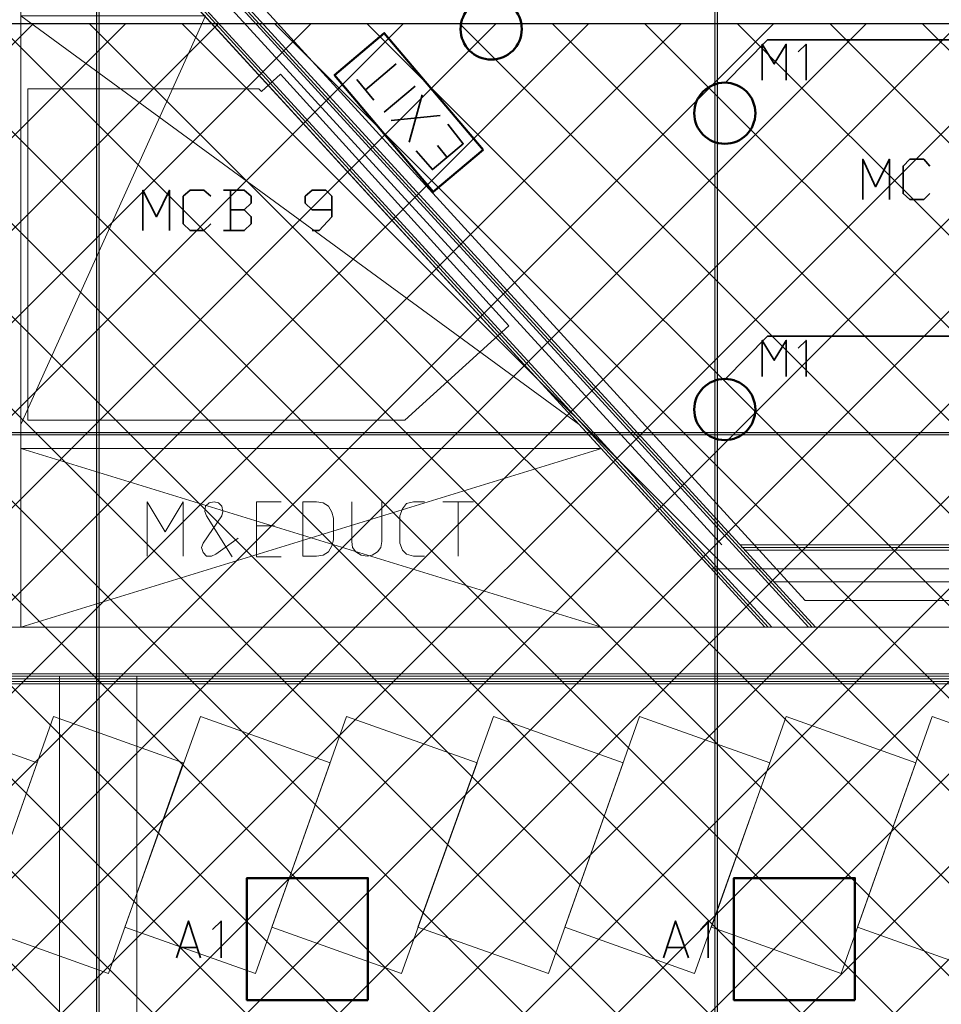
# Model space of a CAD drawing. Header units: millimetres. Extents: x 0.9 to 32.8, y 0.3 to 23.1.
# Tile 64 of 111: x 15.6 to 17.4, y 2.3 to 4.2. Entities that reach past the tile are written whole.
import ezdxf

# ---------------------------------------------------------------- set-up
doc = ezdxf.new("R2010")
doc.units = ezdxf.units.MM
doc.layers.add('PDF_Geometry', color=9, linetype='Continuous', true_color=0x808080)
doc.layers.add('PDF_Solid Fills', color=7, linetype='Continuous')

msp = doc.modelspace()

# ---------------------------------------------------------------- hatches: boundary and pattern name
h = msp.add_hatch()
h.set_pattern_fill('ANSI37', color=256, scale=0.04)
h.paths.add_polyline_path([(14.5873, 4.1666), (23.317, 4.1666), (23.317, 0.705), (14.5873, 0.705)])
at = {"layer": 'PDF_Solid Fills', "true_color": 0x808080, "transparency": 33554559}
msp.add_hatch(color=8, dxfattribs=at).paths.add_polyline_path([(28.2152, 3.3699), (28.2152, 3.3732), (1.3427, 3.3732), (1.3427, 3.3682), (28.2152, 3.3682)])

# ---------------------------------------------------------------- linework, layer by layer
msp.add_lwpolyline([(14.5873, 4.1666), (23.317, 4.1666), (23.317, 0.705), (14.5873, 0.705)], close=True)
at = {"layer": 'PDF_Geometry', "lineweight": 5}
for points in [[(15.7889, 0.4283), (15.7889, 22.9359), (15.7889, 22.9143), (15.7839, 22.9143), (15.7839, 22.9359), (15.7839, 0.4283)], [(16.9889, 0.4266), (16.9889, 22.9359), (16.9889, 22.9143), (16.9838, 22.9143), (16.9838, 22.9359), (16.9838, 0.4266)]]:
    msp.add_lwpolyline(points, dxfattribs=at)
at = {"layer": 'PDF_Geometry', "lineweight": 18}
for points in [[(15.6356, 9.3297), (16.2272, 9.3297), (16.2272, 9.4197), (15.5456, 9.4197), (15.5456, 2.9949), (15.6372, 2.9949), (15.6372, 9.3297)], [(16.1839, 3.1332), (16.2105, 3.1332), (16.2239, 3.1349), (16.2339, 3.1416), (16.2405, 3.1532), (16.2439, 3.1649), (16.2439, 3.2066), (16.2405, 3.2182), (16.2339, 3.2299), (16.2239, 3.2366), (16.2105, 3.2382), (16.1839, 3.2382)], [(14.5406, 2.9049), (17.5855, 2.9049), (17.5855, 2.9949), (14.6306, 2.9949), (14.6306, 3.1199), (14.5406, 3.1199)], [(15.2706, 2.4132), (15.5239, 2.3233), (15.6689, 2.7316), (15.4172, 2.8216)], [(15.5556, 2.4132), (15.8072, 2.3233), (15.9522, 2.7316), (15.7005, 2.8216)], [(15.8389, 2.4132), (16.0922, 2.3233), (16.2372, 2.7316), (15.9855, 2.8216)], [(16.1239, 2.4132), (16.3755, 2.3233), (16.5222, 2.7316), (16.2689, 2.8216)], [(16.4072, 2.4132), (16.6605, 2.3233), (16.8055, 2.7316), (16.5539, 2.8216)], [(16.6922, 2.4132), (16.9439, 2.3233), (17.0905, 2.7316), (16.8372, 2.8216)], [(16.9772, 2.4132), (17.2288, 2.3233), (17.3738, 2.7316), (17.1222, 2.8216)], [(17.2605, 2.4132), (17.5122, 2.3233), (17.6588, 2.7316), (17.4055, 2.8216)]]:
    msp.add_lwpolyline(points, close=True, dxfattribs=at)
for points in [[(15.7672, 8.8097), (15.6956, 7.5814), (15.8872, 6.5015), (15.6972, 5.4182), (15.8622, 4.3249), (16.9772, 3.1082), (17.5505, 3.1082), (17.5505, 3.0049), (20.0271, 3.0049), (20.0271, 3.1082), (20.6004, 3.1082), (21.7154, 4.3249), (21.8804, 5.4182), (21.6887, 6.5098)], [(16.9972, 3.1549), (15.9072, 4.3465), (15.7456, 5.4182), (15.9355, 6.5015), (15.7439, 7.5831), (15.8155, 8.8164)], [(20.5404, 3.1549), (17.0322, 3.1549), (17.5972, 3.1549), (17.5972, 3.0516), (19.9787, 3.0516), (19.9787, 3.1549), (20.5787, 3.1549), (21.6704, 4.3465), (21.832, 5.4182), (21.642, 6.5015), (21.8337, 7.5831), (21.762, 8.8164)], [(17.1788, 2.9949), (15.6372, 4.6798)], [(17.1722, 2.9949), (15.6372, 4.6715)], [(17.1655, 2.9949), (15.6372, 4.6649)], [(17.0939, 2.9949), (15.6372, 4.5865)], [(17.0872, 2.9949), (15.6372, 4.5799)], [(17.0805, 2.9949), (15.6372, 4.5715)], [(16.7205, 3.3882), (15.6372, 4.1815), (15.9955, 4.1815), (15.6372, 3.3882)], [(15.6372, 2.9949), (16.7639, 3.3416), (15.6372, 3.3416), (16.7639, 2.9949)], [(15.8822, 3.1332), (15.8822, 3.2382), (15.9172, 3.1799), (15.9522, 3.2382), (15.9522, 3.1332)], [(16.0589, 3.1682), (16.0155, 3.1366), (16.0072, 3.1332), (15.9972, 3.1332), (15.9906, 3.1399), (15.9872, 3.1499), (15.9906, 3.1582), (16.0272, 3.2115), (16.0289, 3.2199), (16.0272, 3.2299), (16.0205, 3.2366), (16.0122, 3.2382), (16.0022, 3.2366), (15.9955, 3.2299), (15.9939, 3.2199), (15.9972, 3.2115), (16.0472, 3.1316)], [(16.1422, 3.1316), (16.0939, 3.1316), (16.0939, 3.2382), (16.1422, 3.2382)], [(16.2789, 3.2382), (16.2789, 3.1616), (16.2805, 3.1499), (16.2872, 3.1416), (16.2972, 3.1349), (16.3089, 3.1332), (16.3189, 3.1349), (16.3289, 3.1416), (16.3355, 3.1499), (16.3372, 3.1616), (16.3372, 3.2382)], [(16.4205, 3.1332), (16.3989, 3.1332), (16.3855, 3.1366), (16.3772, 3.1449), (16.3722, 3.1582), (16.3722, 3.2115), (16.3772, 3.2249), (16.3855, 3.2349), (16.3989, 3.2382), (16.4205, 3.2382)], [(16.4555, 3.2382), (16.5155, 3.2382)], [(16.4855, 3.1332), (16.4855, 3.2382)], [(16.1289, 3.1916), (16.0939, 3.1916)], [(20.5354, 3.1499), (17.0355, 3.1499)], [(20.5321, 3.1449), (17.0405, 3.1449)], [(20.4737, 3.0832), (17.0972, 3.0832)], [(20.3971, 2.8949), (14.5689, 2.8949)], [(20.3971, 2.8899), (14.5689, 2.8899)], [(20.3971, 2.8849), (14.5689, 2.8849)]]:
    msp.add_lwpolyline(points, dxfattribs=at)
at = {"layer": 'PDF_Geometry', "color": 254, "lineweight": 18, "true_color": 0xdcdcdc}
for points in [[(21.8304, 5.4715), (21.652, 4.3965), (20.4204, 3.0466), (17.1588, 3.0466), (15.9339, 4.3882), (15.7622, 5.4598), (15.9355, 6.5598), (15.7539, 7.6298), (15.9255, 8.6664), (16.6172, 8.7697), (16.6172, 8.7947), (20.9654, 8.7947), (20.9654, 8.7847), (21.6537, 8.6747), (21.827, 7.6181), (21.6487, 6.5531)], [(15.6506, 4.0399), (16.0989, 4.0399), (16.1039, 4.0349), (16.1406, 4.0682), (16.5839, 3.5799), (16.3822, 3.3966), (15.6506, 3.3966)], [(15.7122, 1.0366), (15.7122, 2.8999), (14.5689, 2.8999), (14.5689, 1.0366)], [(15.8622, 1.0366), (15.8622, 2.8999), (15.7122, 2.8999), (15.7122, 1.0366)], [(19.3154, 1.0366), (19.3154, 2.8999), (15.8622, 2.8999), (15.8622, 1.0366)]]:
    msp.add_lwpolyline(points, close=True, dxfattribs=at)
at = {"layer": 'PDF_Geometry', "color": 4, "lineweight": 50}
msp.add_lwpolyline([(16.5339, 3.9215), (16.3422, 4.1482), (16.2456, 4.0665), (16.4372, 3.8399)], close=True, dxfattribs=at)
at = {"layer": 'PDF_Geometry', "color": 7, "lineweight": 35}
for points in [[(20.5687, 4.0599), (20.4954, 4.1349), (19.4771, 4.1349), (19.3838, 4.0415), (19.2904, 4.1349), (18.2938, 4.1349), (18.2005, 4.0415), (18.1088, 4.1349), (17.0855, 4.1349), (17.0038, 4.0515)], [(17.0755, 4.0565), (17.0755, 4.1265), (17.0988, 4.0882), (17.1222, 4.1265), (17.1222, 4.0565)], [(17.1605, 4.0565), (17.1605, 4.1265), (17.1455, 4.1115)], [(16.3055, 4.0382), (16.3655, 4.0882)], [(16.3222, 4.0182), (16.2889, 4.0582)], [(16.4022, 4.0449), (16.3422, 3.9949)], [(16.3905, 3.9366), (16.4155, 4.0282)], [(16.4505, 3.9882), (16.3555, 3.9782)], [(16.4655, 3.9715), (16.4955, 3.9332), (16.4355, 3.8832), (16.4039, 3.9199)], [(16.4639, 3.9065), (16.4455, 3.9299)], [(17.2705, 3.8249), (17.2705, 3.9032), (17.2955, 3.8499), (17.3222, 3.9032), (17.3222, 3.8249)], [(17.4005, 3.8365), (17.3888, 3.8249), (17.3622, 3.8249), (17.3488, 3.8365), (17.3488, 3.8899), (17.3622, 3.9032), (17.3888, 3.9032), (17.4005, 3.8899)], [(15.8739, 3.7649), (15.8739, 3.8432), (15.9005, 3.7915), (15.9255, 3.8432), (15.9255, 3.7649)], [(16.0055, 3.7782), (15.9922, 3.7649), (15.9655, 3.7649), (15.9522, 3.7782), (15.9522, 3.8316), (15.9655, 3.8432), (15.9922, 3.8432), (16.0055, 3.8316)], [(16.0705, 3.8049), (16.0839, 3.8182), (16.0839, 3.8316), (16.0705, 3.8432), (16.0305, 3.8432)], [(16.0439, 3.8432), (16.0439, 3.7649)], [(16.2022, 3.7649), (16.2155, 3.7649), (16.2405, 3.7915), (16.2405, 3.8316), (16.2289, 3.8432), (16.2022, 3.8432), (16.1889, 3.8316), (16.1889, 3.8182), (16.2022, 3.8049), (16.2405, 3.8049)], [(16.0305, 3.7649), (16.0705, 3.7649), (16.0839, 3.7782), (16.0839, 3.7915), (16.0705, 3.8049), (16.0439, 3.8049)], [(20.5687, 3.4849), (20.4954, 3.5599), (19.4771, 3.5599), (19.3838, 3.4665), (19.2904, 3.5599), (18.2938, 3.5599), (18.2005, 3.4665), (18.1088, 3.5599), (17.0855, 3.5599), (17.0038, 3.4765)], [(17.0755, 3.4816), (17.0755, 3.5515), (17.0988, 3.5132), (17.1222, 3.5515), (17.1222, 3.4816)], [(17.1605, 3.4816), (17.1605, 3.5515), (17.1455, 3.5366)], [(15.9389, 2.3532), (15.9622, 2.4249), (15.9855, 2.3532)], [(16.0255, 2.3532), (16.0255, 2.4249), (16.0089, 2.4083)], [(16.8838, 2.3532), (16.9072, 2.4249), (16.9322, 2.3532)], [(16.9705, 2.3532), (16.9705, 2.4249), (16.9555, 2.4083)], [(15.9789, 2.3733), (15.9455, 2.3733)], [(16.9239, 2.3733), (16.8905, 2.3733)]]:
    msp.add_lwpolyline(points, dxfattribs=at)
at = {"layer": 'PDF_Geometry', "lineweight": 5}
msp.add_lwpolyline([(28.2152, 3.3699), (28.2152, 3.3732), (1.3427, 3.3732), (1.3427, 3.3682), (28.2152, 3.3682)], close=True, dxfattribs=at)
at = {"layer": 'PDF_Geometry', "color": 3, "lineweight": 50}
for points in [[(16.3105, 2.2716), (16.3105, 2.5082), (16.0755, 2.5082), (16.0755, 2.2716)], [(17.2555, 2.2716), (17.2555, 2.5082), (17.0205, 2.5082), (17.0205, 2.2716)]]:
    msp.add_lwpolyline(points, close=True, dxfattribs=at)
for centre in [(16.5496, 4.1559), (17.0029, 3.9926), (17.0029, 3.4176)]:
    msp.add_circle(centre, 0.0593, dxfattribs=at)
at = {"layer": 'PDF_Solid Fills', "color": 8, "lineweight": 5, "true_color": 0x808080, "transparency": 33554559}
for points in [[(15.7889, 0.4283), (15.7889, 22.9359), (15.7839, 0.4283), (15.7839, 22.9359)], [(16.9889, 0.4266), (16.9889, 22.9359), (16.9839, 0.4266), (16.9839, 22.9359)]]:
    msp.add_solid(points, dxfattribs=at)

doc.saveas('drawing.dxf')
